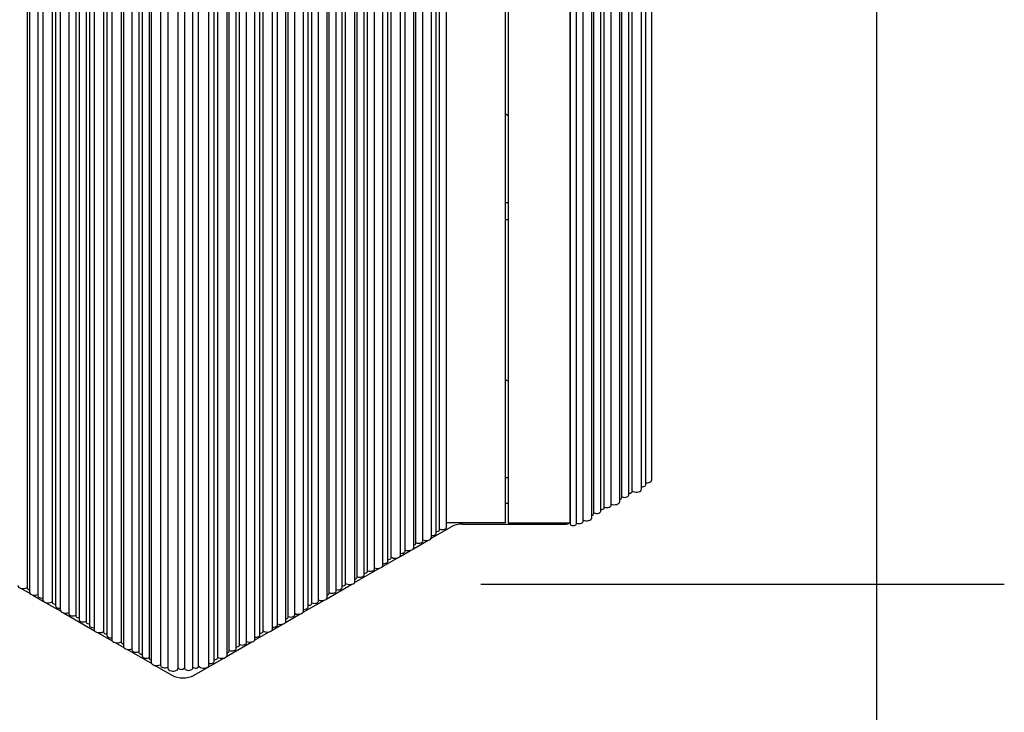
# Model space of a CAD drawing. Header units: millimetres. Extents: x -7035 to 2595, y 73 to 4643.
# Tile 22 of 36: x -1699 to -764, y 2402 to 3060. Entities that reach past the tile are written whole.
import ezdxf

# ---------------------------------------------------------------- set-up
doc = ezdxf.new("R2010")
doc.units = ezdxf.units.MM
doc.header["$LTSCALE"] = 15
doc.linetypes.add('SLD-Solido', pattern=[0])
doc.layers.add('CAMPITURE', color=9, linetype='SLD-Solido')
doc.layers.add('SCHIZZI', color=9, linetype='Continuous')

msp = doc.modelspace()

# ---------------------------------------------------------------- hatches: boundary and pattern name
at = {"layer": 'CAMPITURE'}
h = msp.add_hatch(dxfattribs=at)
h.set_pattern_fill('CORK', color=42, scale=15, style=0)
h.set_pattern_definition([(3e-322, (0, 0), (-2e-322, 47.625), []), (135, (23.81, -23.81), (-95.25, -95.25), [67.352, -67.352]), (135, (35.72, -23.81), (-95.25, -95.25), [67.352, -67.352]), (135, (47.62, -23.81), (-95.25, -95.25), [67.352, -67.352])])
h.paths.add_polyline_path([(-764.09, 2524.14), (-764.09, 2544.14), (-1261.09, 2544.14), (-1261.09, 2524.14)], flags=0)

# ---------------------------------------------------------------- linework, layer by layer
for p, q in [((-1108.54, 2614.44), (-1108.54, 3814.76)), ((-1104.58, 2618.78), (-1104.58, 3819.09)), ((-1098.87, 2623.21), (-1098.87, 3823.52)), ((-1127.23, 2606.44), (-1127.23, 3806.76)), ((-1120.62, 2608.86), (-1120.62, 3809.18)), ((-1117.43, 2612.1), (-1117.43, 3812.41)), ((-1143.93, 2596.8), (-1143.93, 3797.12)), ((-1137.32, 2599.22), (-1137.32, 3799.54)), ((-1129.29, 2602.46), (-1129.29, 3802.78)), ((-1155.79, 2587.17), (-1155.79, 3787.48)), ((-1153.73, 2591.14), (-1153.73, 3791.46)), ((-1147.12, 2593.56), (-1147.12, 3793.88)), ((-1293.69, 2578.23), (-1293.69, 3778.54)), ((-1176.43, 3781.82), (-1176.43, 2581.5)), ((-1170.43, 2581.5), (-1170.43, 3781.82)), ((-1163.82, 2583.92), (-1163.82, 3784.24)), ((-1308.1, 2568.51), (-1308.1, 3768.83)), ((-1303.49, 2572.57), (-1303.49, 3772.89)), ((-1300.29, 2575.81), (-1300.29, 3776.12)), ((-1238.05, 3770.54), (-1238.05, 2582.47)), ((-1235.05, 3770.54), (-1235.05, 2582.47)), ((-1176.55, 3770.54), (-1176.55, 2582.47)), ((-1324.8, 2558.87), (-1324.8, 3759.19)), ((-1322.74, 2562.85), (-1322.74, 3763.16)), ((-1316.13, 2565.27), (-1316.13, 3765.58)), ((-1346.34, 2549.22), (-1346.34, 3749.54)), ((-1337.45, 2551.57), (-1337.45, 3751.88)), ((-1332.84, 2555.63), (-1332.84, 3755.94)), ((-1354.15, 2541.93), (-1354.15, 3742.24)), ((-1349.54, 2545.99), (-1349.54, 3746.3)), ((-1378.59, 2530.61), (-1378.59, 3730.92)), ((-1371.98, 2533.03), (-1371.98, 3733.34)), ((-1368.79, 2536.26), (-1368.79, 3736.58)), ((-1362.19, 2538.68), (-1362.19, 3739)), ((-1392.74, 2521.05), (-1392.74, 3721.36)), ((-1389.54, 2524.28), (-1389.54, 3724.6)), ((-1380.65, 2526.63), (-1380.65, 3726.94)), ((-1691.85, 3720.74), (-1691.85, 2520.42)), ((-1689.79, 3716.76), (-1689.79, 2516.44)), ((-1681.76, 3713.52), (-1681.76, 2513.2)), ((-1407.11, 2511.35), (-1407.11, 3711.67)), ((-1405.05, 2515.33), (-1405.05, 3715.65)), ((-1398.44, 2517.75), (-1398.44, 3718.07)), ((-1677.14, 3709.46), (-1677.14, 2509.14)), ((-1668.25, 3707.11), (-1668.25, 2506.8)), ((-1665.05, 3703.88), (-1665.05, 2503.56)), ((-1424.94, 2502.46), (-1424.94, 3702.77)), ((-1421.75, 2505.69), (-1421.75, 3706.01)), ((-1415.14, 2508.11), (-1415.14, 3708.43)), ((-1660.44, 3699.82), (-1660.44, 2499.5)), ((-1652.41, 3696.57), (-1652.41, 2496.26)), ((-1645.8, 3694.15), (-1645.8, 2493.84)), ((-1444.2, 2492.73), (-1444.2, 3693.05)), ((-1437.59, 2495.15), (-1437.59, 3695.47)), ((-1429.56, 2498.4), (-1429.56, 3698.71)), ((-1642.61, 3690.92), (-1642.61, 2490.6)), ((-1636, 3688.5), (-1636, 2488.18)), ((-1632.81, 3685.26), (-1632.81, 2484.95)), ((-1454.29, 2485.51), (-1454.29, 3685.83)), ((-1446.26, 2488.75), (-1446.26, 3689.07)), ((-1628.19, 3681.2), (-1628.19, 2480.89)), ((-1619.3, 3678.86), (-1619.3, 2478.54)), ((-1616.11, 3675.62), (-1616.11, 2475.3)), ((-1470.99, 2475.87), (-1470.99, 3676.19)), ((-1467.8, 2479.11), (-1467.8, 3679.42)), ((-1458.91, 2481.45), (-1458.91, 3681.77)), ((-1611.49, 3671.56), (-1611.49, 2471.24)), ((-1602.6, 3669.21), (-1602.6, 2468.9)), ((-1600.54, 3665.24), (-1600.54, 2464.92)), ((-1490.25, 2466.15), (-1490.25, 3666.46)), ((-1483.64, 2468.57), (-1483.64, 3668.88)), ((-1475.61, 2471.81), (-1475.61, 3672.13)), ((-1592.51, 3661.99), (-1592.51, 2461.68)), ((-1585.9, 3659.57), (-1585.9, 2459.26)), ((-1582.71, 3656.34), (-1582.71, 2456.02)), ((-1502.11, 2456.51), (-1502.11, 3656.83)), ((-1500.05, 2460.49), (-1500.05, 3660.81)), ((-1493.44, 2462.91), (-1493.44, 3663.23)), ((-1576.1, 3653.92), (-1576.1, 2453.6)), ((-1574.04, 3649.94), (-1574.04, 2449.62)), ((-1565.34, 3647.24), (-1565.34, 2446.93)), ((-1529.11, 2446.09), (-1529.11, 3646.4)), ((-1519.32, 2447.12), (-1519.32, 3647.44)), ((-1514.19, 2450.93), (-1514.19, 3651.25)), ((-1511, 2454.17), (-1511, 3654.48)), ((-1558.48, 3644.71), (-1558.48, 2444.4)), ((-1548.48, 2444.4), (-1548.48, 3644.71)), ((-1542.54, 3644.81), (-1542.54, 2444.49)), ((-1534.54, 2444.49), (-1534.54, 3644.81)), ((-1235.05, 2969.1), (-1238.05, 2970.83)), ((-1238.05, 2886.74), (-1235.05, 2886.74)), ((-1238.05, 2870.41), (-1235.05, 2870.41)), ((-1235.05, 2716.79), (-1238.05, 2718.52)), ((-1238.05, 2625.44), (-1235.05, 2625.44)), ((-1238.05, 2600.95), (-1235.05, 2600.95)), ((-1238.05, 2582.47), (-1293.69, 2582.47)), ((-1278.63, 2581.07), (-1181.05, 2581.07)), ((-1235.05, 2582.47), (-1176.55, 2582.47)), ((-1177.52, 2581.91), (-1176.43, 2582.54)), ((-1176.55, 2582.47), (-1176.43, 2582.55)), ((-1308.47, 2567.43), (-1289.23, 2578.53)), ((-1325.17, 2557.79), (-1311.22, 2565.84)), ((-1337.82, 2550.48), (-1327.93, 2556.2)), ((-1354.52, 2540.84), (-1340.57, 2548.89)), ((-1381.02, 2525.54), (-1357.28, 2539.25)), ((-1697.62, 2520.09), (-1689.42, 2515.36)), ((-1407.48, 2510.27), (-1383.77, 2523.95)), ((-1686.67, 2513.77), (-1676.77, 2508.06)), ((-1674.02, 2506.47), (-1660.07, 2498.42)), ((-1429.93, 2497.31), (-1410.23, 2508.68)), ((-1657.32, 2496.83), (-1627.83, 2479.8)), ((-1446.63, 2487.67), (-1432.68, 2495.72)), ((-1625.07, 2478.21), (-1611.12, 2470.16)), ((-1475.98, 2470.73), (-1462.03, 2478.78)), ((-1459.28, 2480.37), (-1449.38, 2486.08)), ((-1608.37, 2468.57), (-1600.17, 2463.84)), ((-1502.48, 2455.43), (-1478.73, 2469.14)), ((-1597.42, 2462.25), (-1573.67, 2448.54)), ((-1533.43, 2437.56), (-1505.23, 2453.84)), ((-1570.92, 2446.95), (-1554.65, 2437.56))]:
    msp.add_line(p, q)
at = {"flags": 128}
for points in [[(-1108.54, 2616.47), (-1107.54, 2616.55), (-1106.45, 2616.82), (-1105.55, 2617.27), (-1104.91, 2617.86), (-1104.6, 2618.52), (-1104.58, 2618.78)], [(-1104.58, 2620.35), (-1104.38, 2620.33), (-1103.02, 2620.36), (-1101.72, 2620.6), (-1100.58, 2621.03), (-1099.69, 2621.62), (-1099.1, 2622.33), (-1098.87, 2623.11), (-1098.87, 2623.21)], [(-1127.23, 2607.11), (-1127, 2607), (-1125.94, 2606.68), (-1124.77, 2606.55), (-1123.59, 2606.63), (-1122.49, 2606.91), (-1121.59, 2607.36), (-1120.95, 2607.94), (-1120.65, 2608.6), (-1120.62, 2608.86)], [(-1120.62, 2610.37), (-1119.65, 2610.43), (-1118.71, 2610.68), (-1117.97, 2611.1), (-1117.53, 2611.65), (-1117.43, 2612.1)], [(-1117.43, 2612.63), (-1116.56, 2612.14), (-1115.37, 2611.76), (-1114.05, 2611.57), (-1112.69, 2611.6), (-1111.39, 2611.84), (-1110.25, 2612.27), (-1109.36, 2612.86), (-1108.77, 2613.57), (-1108.54, 2614.34), (-1108.54, 2614.44)], [(-1143.93, 2597.47), (-1143.7, 2597.36), (-1142.64, 2597.04), (-1141.47, 2596.91), (-1140.29, 2596.99), (-1139.19, 2597.27), (-1138.29, 2597.71), (-1137.66, 2598.3), (-1137.35, 2598.96), (-1137.32, 2599.22)], [(-1137.32, 2600.17), (-1137.31, 2600.16), (-1136.12, 2599.78), (-1134.8, 2599.59), (-1133.44, 2599.62), (-1132.14, 2599.86), (-1131, 2600.29), (-1130.11, 2600.88), (-1129.52, 2601.59), (-1129.29, 2602.36), (-1129.29, 2602.46)], [(-1153.73, 2591.81), (-1153.49, 2591.71), (-1152.44, 2591.38), (-1151.27, 2591.26), (-1150.08, 2591.33), (-1148.99, 2591.61), (-1148.09, 2592.06), (-1147.45, 2592.64), (-1147.14, 2593.31), (-1147.12, 2593.56)], [(-1147.12, 2595.07), (-1146.15, 2595.13), (-1145.21, 2595.38), (-1144.47, 2595.81), (-1144.03, 2596.35), (-1143.93, 2596.8)], [(-1176.43, 2581.5), (-1176.42, 2581.35), (-1176.15, 2580.77), (-1175.55, 2580.28), (-1174.69, 2579.93), (-1173.69, 2579.78), (-1172.65, 2579.83), (-1171.71, 2580.08), (-1170.97, 2580.51), (-1170.53, 2581.05), (-1170.43, 2581.5)], [(-1170.43, 2582.17), (-1170.2, 2582.07), (-1169.14, 2581.74), (-1167.97, 2581.62), (-1166.79, 2581.69), (-1165.69, 2581.97), (-1164.79, 2582.42), (-1164.15, 2583), (-1163.85, 2583.66), (-1163.82, 2583.92)], [(-1163.82, 2584.87), (-1163.81, 2584.87), (-1162.62, 2584.48), (-1161.3, 2584.29), (-1159.94, 2584.32), (-1158.64, 2584.56), (-1157.5, 2584.99), (-1156.61, 2585.58), (-1156.02, 2586.29), (-1155.79, 2587.07), (-1155.79, 2587.17)], [(-1308.1, 2570.29), (-1307.64, 2570.26), (-1306.45, 2570.34), (-1305.36, 2570.62), (-1304.45, 2571.06), (-1303.82, 2571.65), (-1303.51, 2572.31), (-1303.49, 2572.57)], [(-1303.49, 2574.08), (-1302.52, 2574.13), (-1301.57, 2574.39), (-1300.84, 2574.81), (-1300.4, 2575.36), (-1300.29, 2575.81)], [(-1300.29, 2576.47), (-1300.06, 2576.37), (-1299.01, 2576.05), (-1297.84, 2575.92), (-1296.65, 2576), (-1295.56, 2576.27), (-1294.66, 2576.72), (-1294.02, 2577.3), (-1293.71, 2577.97), (-1293.69, 2578.23)], [(-1322.74, 2563.52), (-1322.51, 2563.41), (-1321.46, 2563.09), (-1320.28, 2562.96), (-1319.1, 2563.04), (-1318.01, 2563.31), (-1317.1, 2563.76), (-1316.47, 2564.34), (-1316.16, 2565.01), (-1316.13, 2565.27)], [(-1316.13, 2566.22), (-1316.12, 2566.21), (-1314.94, 2565.83), (-1313.61, 2565.64), (-1312.25, 2565.67), (-1310.96, 2565.9), (-1309.82, 2566.34), (-1308.92, 2566.93), (-1308.34, 2567.64), (-1308.11, 2568.41), (-1308.1, 2568.51)], [(-1337.45, 2553.35), (-1336.99, 2553.32), (-1335.8, 2553.4), (-1334.71, 2553.67), (-1333.8, 2554.12), (-1333.17, 2554.7), (-1332.86, 2555.37), (-1332.84, 2555.63)], [(-1332.84, 2556.57), (-1332.83, 2556.57), (-1331.64, 2556.18), (-1330.32, 2556), (-1328.95, 2556.03), (-1327.66, 2556.26), (-1326.52, 2556.69), (-1325.62, 2557.29), (-1325.04, 2558), (-1324.81, 2558.77), (-1324.8, 2558.87)], [(-1354.15, 2543.7), (-1353.69, 2543.68), (-1352.5, 2543.76), (-1351.41, 2544.03), (-1350.5, 2544.48), (-1349.87, 2545.06), (-1349.56, 2545.73), (-1349.54, 2545.99)], [(-1349.54, 2547.49), (-1348.57, 2547.55), (-1347.62, 2547.8), (-1346.89, 2548.23), (-1346.45, 2548.77), (-1346.34, 2549.22)], [(-1346.34, 2549.76), (-1345.47, 2549.27), (-1344.29, 2548.88), (-1342.96, 2548.7), (-1341.6, 2548.72), (-1340.31, 2548.96), (-1339.17, 2549.39), (-1338.27, 2549.98), (-1337.69, 2550.69), (-1337.46, 2551.47), (-1337.45, 2551.57)], [(-1371.98, 2534.54), (-1371.02, 2534.59), (-1370.07, 2534.85), (-1369.33, 2535.27), (-1368.89, 2535.82), (-1368.79, 2536.26)], [(-1368.79, 2536.93), (-1368.56, 2536.83), (-1367.51, 2536.5), (-1366.34, 2536.38), (-1365.15, 2536.45), (-1364.06, 2536.73), (-1363.15, 2537.18), (-1362.52, 2537.76), (-1362.21, 2538.43), (-1362.19, 2538.68)], [(-1362.19, 2539.63), (-1362.17, 2539.63), (-1360.99, 2539.24), (-1359.67, 2539.06), (-1358.3, 2539.08), (-1357.01, 2539.32), (-1355.87, 2539.75), (-1354.97, 2540.34), (-1354.39, 2541.05), (-1354.16, 2541.83), (-1354.15, 2541.93)], [(-1392.74, 2522.56), (-1391.77, 2522.61), (-1390.82, 2522.87), (-1390.09, 2523.29), (-1389.65, 2523.84), (-1389.54, 2524.28)], [(-1389.54, 2524.82), (-1388.67, 2524.33), (-1387.49, 2523.94), (-1386.16, 2523.76), (-1384.8, 2523.78), (-1383.51, 2524.02), (-1382.37, 2524.45), (-1381.47, 2525.05), (-1380.89, 2525.76), (-1380.66, 2526.53), (-1380.65, 2526.63)], [(-1378.59, 2531.28), (-1378.36, 2531.17), (-1377.3, 2530.85), (-1376.13, 2530.72), (-1374.95, 2530.8), (-1373.86, 2531.07), (-1372.95, 2531.52), (-1372.32, 2532.1), (-1372.01, 2532.77), (-1371.98, 2533.03)], [(-1700.74, 2522.77), (-1700.72, 2522.47), (-1700.39, 2521.71), (-1699.73, 2521.02), (-1698.76, 2520.47), (-1697.58, 2520.08), (-1696.25, 2519.9), (-1694.89, 2519.92), (-1693.59, 2520.16), (-1692.46, 2520.59), (-1691.85, 2520.96)], [(-1689.79, 2516.44), (-1689.76, 2516.15), (-1689.44, 2515.39), (-1688.77, 2514.7), (-1687.81, 2514.14), (-1686.62, 2513.76), (-1685.3, 2513.57), (-1683.94, 2513.6), (-1682.64, 2513.84), (-1681.76, 2514.15)], [(-1405.05, 2516), (-1404.82, 2515.89), (-1403.76, 2515.57), (-1402.59, 2515.45), (-1401.41, 2515.52), (-1400.32, 2515.8), (-1399.41, 2516.25), (-1398.78, 2516.83), (-1398.47, 2517.49), (-1398.44, 2517.75)], [(-1398.44, 2518.96), (-1398.06, 2518.87), (-1396.89, 2518.74), (-1395.7, 2518.82), (-1394.61, 2519.09), (-1393.7, 2519.54), (-1393.07, 2520.12), (-1392.76, 2520.79), (-1392.74, 2521.05)], [(-1681.76, 2513.2), (-1681.75, 2513.11), (-1681.53, 2512.44), (-1680.97, 2511.83), (-1680.13, 2511.34), (-1679.08, 2511.02), (-1677.9, 2510.89), (-1677.14, 2510.92)], [(-1677.14, 2509.14), (-1677.11, 2508.85), (-1676.79, 2508.08), (-1676.12, 2507.4), (-1675.16, 2506.84), (-1673.97, 2506.46), (-1672.65, 2506.27), (-1671.29, 2506.3), (-1669.99, 2506.54), (-1668.85, 2506.97), (-1668.25, 2507.33)], [(-1668.25, 2506.8), (-1668.23, 2506.65), (-1667.97, 2506.06), (-1667.37, 2505.57), (-1666.51, 2505.23), (-1665.51, 2505.07), (-1665.05, 2505.07)], [(-1424.94, 2503.96), (-1423.97, 2504.02), (-1423.03, 2504.27), (-1422.29, 2504.7), (-1421.85, 2505.24), (-1421.75, 2505.69)], [(-1421.75, 2506.36), (-1421.52, 2506.25), (-1420.47, 2505.93), (-1419.29, 2505.8), (-1418.11, 2505.88), (-1417.02, 2506.16), (-1416.11, 2506.61), (-1415.48, 2507.19), (-1415.17, 2507.85), (-1415.14, 2508.11)], [(-1415.14, 2509.06), (-1415.13, 2509.05), (-1413.95, 2508.67), (-1412.62, 2508.48), (-1411.26, 2508.51), (-1409.96, 2508.75), (-1408.83, 2509.18), (-1407.93, 2509.77), (-1407.35, 2510.48), (-1407.12, 2511.26), (-1407.11, 2511.35)], [(-1665.05, 2503.56), (-1665.05, 2503.47), (-1664.83, 2502.8), (-1664.27, 2502.19), (-1663.43, 2501.7), (-1662.38, 2501.38), (-1661.2, 2501.25), (-1660.44, 2501.28)], [(-1660.44, 2499.5), (-1660.41, 2499.21), (-1660.09, 2498.44), (-1659.42, 2497.76), (-1658.46, 2497.2), (-1657.27, 2496.82), (-1655.95, 2496.63), (-1654.59, 2496.66), (-1653.29, 2496.89), (-1652.41, 2497.21)], [(-1652.41, 2496.26), (-1652.4, 2496.17), (-1652.18, 2495.5), (-1651.62, 2494.89), (-1650.78, 2494.4), (-1649.73, 2494.08), (-1648.55, 2493.95), (-1647.37, 2494.03), (-1646.28, 2494.3), (-1645.8, 2494.51)], [(-1437.59, 2496.1), (-1437.58, 2496.1), (-1436.39, 2495.71), (-1435.07, 2495.52), (-1433.71, 2495.55), (-1432.41, 2495.79), (-1431.27, 2496.22), (-1430.38, 2496.81), (-1429.79, 2497.52), (-1429.56, 2498.3), (-1429.56, 2498.4)], [(-1429.56, 2500.17), (-1429.09, 2500.15), (-1427.91, 2500.22), (-1426.81, 2500.5), (-1425.91, 2500.95), (-1425.28, 2501.53), (-1424.97, 2502.2), (-1424.94, 2502.46)], [(-1645.8, 2493.84), (-1645.79, 2493.69), (-1645.52, 2493.11), (-1644.92, 2492.61), (-1644.07, 2492.27), (-1643.06, 2492.11), (-1642.61, 2492.11)], [(-1642.61, 2490.6), (-1642.6, 2490.52), (-1642.38, 2489.84), (-1641.83, 2489.23), (-1640.98, 2488.74), (-1639.93, 2488.42), (-1638.76, 2488.29), (-1637.57, 2488.37), (-1636.48, 2488.65), (-1636, 2488.85)], [(-1636, 2488.18), (-1635.99, 2488.03), (-1635.72, 2487.45), (-1635.12, 2486.96), (-1634.27, 2486.61), (-1633.26, 2486.46), (-1632.81, 2486.45)], [(-1454.29, 2486.46), (-1454.28, 2486.45), (-1453.09, 2486.07), (-1451.77, 2485.88), (-1450.41, 2485.91), (-1449.11, 2486.15), (-1447.97, 2486.58), (-1447.08, 2487.17), (-1446.49, 2487.88), (-1446.26, 2488.66), (-1446.26, 2488.75)], [(-1444.2, 2493.4), (-1443.97, 2493.3), (-1442.91, 2492.97), (-1441.74, 2492.85), (-1440.56, 2492.92), (-1439.46, 2493.2), (-1438.56, 2493.65), (-1437.92, 2494.23), (-1437.62, 2494.89), (-1437.59, 2495.15)], [(-1632.81, 2484.95), (-1632.81, 2484.86), (-1632.58, 2484.18), (-1632.03, 2483.57), (-1631.18, 2483.09), (-1630.13, 2482.77), (-1628.96, 2482.64), (-1628.19, 2482.66)], [(-1628.19, 2480.89), (-1628.17, 2480.59), (-1627.84, 2479.83), (-1627.18, 2479.14), (-1626.21, 2478.59), (-1625.03, 2478.2), (-1623.7, 2478.01), (-1622.34, 2478.04), (-1621.04, 2478.28), (-1619.91, 2478.71), (-1619.3, 2479.07)], [(-1619.3, 2478.54), (-1619.29, 2478.39), (-1619.02, 2477.81), (-1618.42, 2477.32), (-1617.57, 2476.97), (-1616.56, 2476.82), (-1616.11, 2476.81)], [(-1470.99, 2477.38), (-1470.02, 2477.43), (-1469.08, 2477.69), (-1468.34, 2478.11), (-1467.9, 2478.66), (-1467.8, 2479.11)], [(-1467.8, 2479.64), (-1466.93, 2479.15), (-1465.74, 2478.77), (-1464.42, 2478.58), (-1463.06, 2478.61), (-1461.76, 2478.85), (-1460.62, 2479.28), (-1459.73, 2479.87), (-1459.14, 2480.58), (-1458.91, 2481.35), (-1458.91, 2481.45)], [(-1458.91, 2483.23), (-1458.44, 2483.2), (-1457.26, 2483.28), (-1456.16, 2483.56), (-1455.26, 2484.01), (-1454.63, 2484.59), (-1454.32, 2485.25), (-1454.29, 2485.51)], [(-1616.11, 2475.3), (-1616.11, 2475.22), (-1615.88, 2474.54), (-1615.33, 2473.93), (-1614.48, 2473.45), (-1613.43, 2473.12), (-1612.26, 2473), (-1611.49, 2473.02)], [(-1611.49, 2471.24), (-1611.46, 2470.95), (-1611.14, 2470.19), (-1610.48, 2469.5), (-1609.51, 2468.94), (-1608.33, 2468.56), (-1607, 2468.37), (-1605.64, 2468.4), (-1604.34, 2468.64), (-1603.21, 2469.07), (-1602.6, 2469.43)], [(-1490.25, 2466.82), (-1490.02, 2466.71), (-1488.96, 2466.39), (-1487.79, 2466.26), (-1486.61, 2466.34), (-1485.51, 2466.61), (-1484.61, 2467.06), (-1483.98, 2467.65), (-1483.67, 2468.31), (-1483.64, 2468.57)], [(-1483.64, 2469.52), (-1483.63, 2469.51), (-1482.44, 2469.13), (-1481.12, 2468.94), (-1479.76, 2468.97), (-1478.46, 2469.2), (-1477.32, 2469.64), (-1476.43, 2470.23), (-1475.84, 2470.94), (-1475.61, 2471.71), (-1475.61, 2471.81)], [(-1475.61, 2473.59), (-1475.14, 2473.56), (-1473.96, 2473.64), (-1472.86, 2473.92), (-1471.96, 2474.36), (-1471.33, 2474.95), (-1471.02, 2475.61), (-1470.99, 2475.87)], [(-1600.54, 2464.92), (-1600.51, 2464.63), (-1600.19, 2463.86), (-1599.52, 2463.18), (-1598.56, 2462.62), (-1597.37, 2462.24), (-1596.05, 2462.05), (-1594.69, 2462.08), (-1593.39, 2462.31), (-1592.51, 2462.63)], [(-1592.51, 2461.68), (-1592.5, 2461.59), (-1592.28, 2460.92), (-1591.72, 2460.31), (-1590.88, 2459.82), (-1589.83, 2459.5), (-1588.65, 2459.37), (-1587.47, 2459.45), (-1586.38, 2459.72), (-1585.9, 2459.93)], [(-1585.9, 2459.26), (-1585.89, 2459.11), (-1585.62, 2458.53), (-1585.02, 2458.03), (-1584.17, 2457.69), (-1583.16, 2457.53), (-1582.71, 2457.53)], [(-1500.05, 2461.16), (-1499.81, 2461.05), (-1498.76, 2460.73), (-1497.59, 2460.6), (-1496.4, 2460.68), (-1495.31, 2460.96), (-1494.41, 2461.41), (-1493.77, 2461.99), (-1493.46, 2462.65), (-1493.44, 2462.91)], [(-1493.44, 2464.42), (-1492.47, 2464.48), (-1491.53, 2464.73), (-1490.79, 2465.16), (-1490.35, 2465.7), (-1490.25, 2466.15)], [(-1582.71, 2456.02), (-1582.7, 2455.94), (-1582.48, 2455.26), (-1581.93, 2454.65), (-1581.08, 2454.16), (-1580.03, 2453.84), (-1578.86, 2453.71), (-1577.67, 2453.79), (-1576.58, 2454.07), (-1576.1, 2454.27)], [(-1574.04, 2449.62), (-1574.01, 2449.33), (-1573.69, 2448.56), (-1573.02, 2447.88), (-1572.06, 2447.32), (-1570.87, 2446.94), (-1569.55, 2446.75), (-1568.19, 2446.78), (-1566.89, 2447.02), (-1565.75, 2447.45), (-1565.34, 2447.68)], [(-1519.32, 2448.72), (-1518.34, 2448.62), (-1517.16, 2448.7), (-1516.06, 2448.98), (-1515.16, 2449.43), (-1514.53, 2450.01), (-1514.22, 2450.67), (-1514.19, 2450.93)], [(-1514.19, 2452.44), (-1513.22, 2452.5), (-1512.28, 2452.75), (-1511.54, 2453.18), (-1511.1, 2453.72), (-1511, 2454.17)], [(-1511, 2454.7), (-1510.13, 2454.21), (-1508.94, 2453.83), (-1507.62, 2453.64), (-1506.26, 2453.67), (-1504.96, 2453.91), (-1503.82, 2454.34), (-1502.93, 2454.93), (-1502.34, 2455.64), (-1502.11, 2456.42), (-1502.11, 2456.51)], [(-1565.34, 2446.93), (-1565.34, 2446.84), (-1565.12, 2446.17), (-1564.56, 2445.56), (-1563.72, 2445.07), (-1562.66, 2444.75), (-1561.49, 2444.62), (-1560.31, 2444.7), (-1559.21, 2444.97), (-1558.48, 2445.32)], [(-1558.48, 2444.4), (-1558.46, 2444.1), (-1558.13, 2443.34), (-1557.47, 2442.65), (-1556.5, 2442.1), (-1555.32, 2441.71), (-1553.99, 2441.53), (-1552.63, 2441.55), (-1551.34, 2441.79), (-1550.2, 2442.22), (-1549.3, 2442.82), (-1548.72, 2443.53), (-1548.49, 2444.3), (-1548.48, 2444.4)], [(-1548.48, 2444.57), (-1548.24, 2444.1), (-1547.64, 2443.61), (-1546.79, 2443.26), (-1545.78, 2443.11), (-1544.74, 2443.16), (-1543.8, 2443.41), (-1543.06, 2443.84), (-1542.62, 2444.38), (-1542.54, 2444.61)], [(-1542.54, 2444.49), (-1542.54, 2444.4), (-1542.32, 2443.73), (-1541.76, 2443.12), (-1540.92, 2442.63), (-1539.86, 2442.31), (-1538.69, 2442.18), (-1537.51, 2442.26), (-1536.41, 2442.54), (-1535.51, 2442.98), (-1534.88, 2443.57), (-1534.57, 2444.23), (-1534.54, 2444.49)], [(-1534.54, 2445.07), (-1534.23, 2444.86), (-1533.38, 2444.52), (-1532.37, 2444.36), (-1531.33, 2444.41), (-1530.39, 2444.67), (-1529.65, 2445.09), (-1529.21, 2445.64), (-1529.11, 2446.09)], [(-1529.11, 2446.31), (-1528.97, 2446.07), (-1528.3, 2445.38), (-1527.34, 2444.82), (-1526.15, 2444.44), (-1524.83, 2444.25), (-1523.47, 2444.28), (-1522.17, 2444.52), (-1521.03, 2444.95), (-1520.13, 2445.54), (-1519.55, 2446.25), (-1519.32, 2447.03), (-1519.32, 2447.12)]]:
    msp.add_lwpolyline(points, dxfattribs=at)
for centre, radius, start, end in [((-1129.32, 2606.95), 2.15, 270.70178, 346.44201), ((-1155.82, 2591.65), 2.15, 270.70178, 346.44201), ((-1279.06, 2559.43), 21.64, 88.8559, 118.04024), ((-1180.91, 2588.28), 7.21, 268.8559, 298.04024), ((-1324.83, 2563.35), 2.15, 270.70178, 346.44201), ((-1380.68, 2531.11), 2.15, 270.70178, 346.44201), ((-1689.7, 2521), 2.22, 195.04619, 267.81001), ((-1407.14, 2515.84), 2.15, 270.70178, 346.44201), ((-1446.29, 2493.24), 2.15, 270.70178, 346.44201), ((-1600.45, 2469.48), 2.22, 195.04619, 267.81001), ((-1502.14, 2461), 2.15, 270.70178, 346.44201), ((-1573.95, 2454.18), 2.22, 195.04627, 267.81057), ((-1544.04, 2457.84), 22.89, 242.39104, 297.60896)]:
    msp.add_arc(centre, radius, start, end)
at = {"layer": 'SCHIZZI', "color": 7}
msp.add_line((-884.83, 72.66), (-885.12, 4377.66), dxfattribs=at)

doc.saveas('drawing.dxf')
